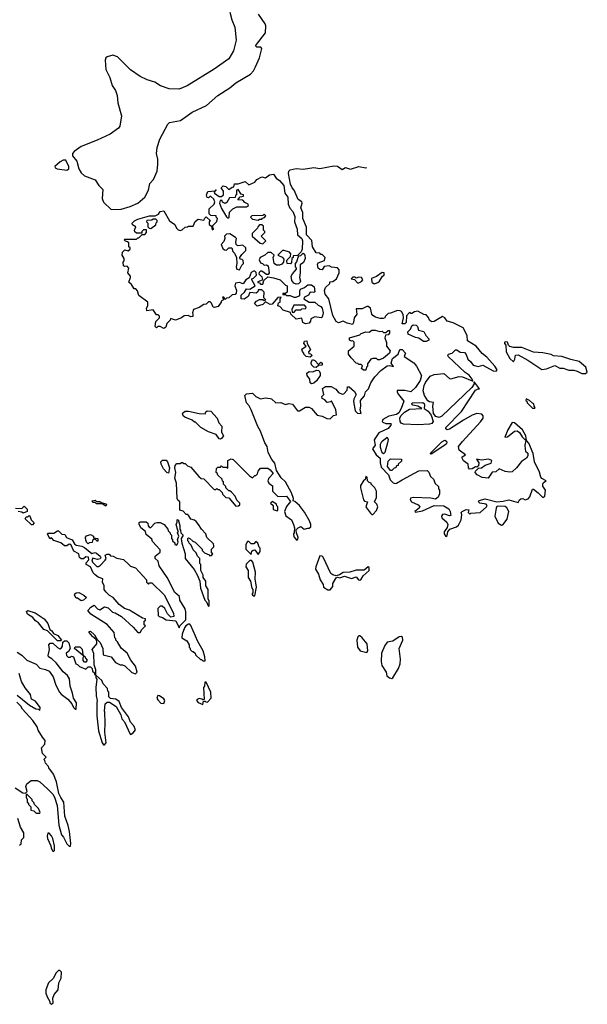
# Model space of a CAD drawing. Extents: x 2087054 to 2277909, y 548907 to 753496.
# Tile 111 of 256: x 2249256 to 2254060, y 592142 to 600478. Entities that reach past the tile are written whole.
import ezdxf

# ---------------------------------------------------------------- set-up
doc = ezdxf.new("R2010")
doc.units = 0

msp = doc.modelspace()

# ---------------------------------------------------------------- linework, layer by layer
at = {"layer": '0CON20XD'}
for points in [[(2251035, 600540), (2251051.9, 600475), (2251077.1, 600415), (2251086.9, 600305), (2251065.7, 600215), (2251024.6, 600145.4), (2250901.9, 600058.1), (2250672.8, 599917.2), (2250605, 599890), (2250521.1, 599891.1), (2250447.7, 599917.7), (2250398.5, 599948.5), (2250335, 599968.2), (2250275, 599997.5), (2250195, 600051.8), (2250085, 600164.4), (2250045, 600176.2), (2249995, 600162.9), (2249985, 600153.8), (2249978.9, 600135), (2249983.6, 600056.4), (2250019.2, 599989.2), (2250039.8, 599919.8), (2250068, 599878), (2250082.2, 599835), (2250086.5, 599775), (2250116.2, 599665), (2250103.1, 599575), (2250091.1, 599558.9), (2250020.6, 599509.4), (2249912.9, 599457.1), (2249777.3, 599402.7), (2249717.4, 599362.6), (2249702.9, 599345), (2249701.9, 599325), (2249738.7, 599278.7), (2249755, 599213.8), (2249775, 599181.2), (2249805, 599156.7), (2249895, 599121.2), (2249924.4, 599074.4), (2249959.7, 599039.7), (2249954.2, 598965), (2249965, 598933.8), (2250031.4, 598871.4)], [(2250031.4, 598871.4), (2250115, 598873.6), (2250191.4, 598895), (2250256.9, 598925), (2250313.8, 598975), (2250346.1, 599033.9), (2250358, 599092), (2250388.8, 599125), (2250418, 599195), (2250426, 599255), (2250425.9, 599295.9), (2250413.8, 599345), (2250418.8, 599395), (2250441.2, 599465), (2250508.3, 599591.7), (2250525, 599606.2), (2250615.6, 599624.4), (2250715, 599694.2), (2250837.8, 599752.2), (2250933.6, 599836.4), (2251035, 599900.8), (2251085, 599944), (2251210, 600015), (2251235, 600043.3), (2251250.4, 600079.5), (2251286.2, 600155), (2251306.2, 600235), (2251295.8, 600245.8), (2251264.1, 600244.1), (2251251.2, 600255), (2251336.2, 600365), (2251340, 600425), (2251333.6, 600443.6), (2251276.7, 600525)], [(2249655, 599203.8), (2249672.5, 599215), (2249671.4, 599235), (2249645, 599288.8), (2249625, 599288.8), (2249597.5, 599275), (2249553.3, 599235), (2249555, 599222.5), (2249573.6, 599213.6), (2249655, 599203.8)], [(2253205, 596376.7), (2253150, 596385), (2253140, 596395), (2253145, 596407.5), (2253195, 596422.5), (2253295, 596396.7), (2253348.3, 596401.7), (2253395, 596414.2), (2253475, 596390), (2253485.9, 596414.1), (2253497.7, 596422.3), (2253515, 596423.8), (2253535, 596412.5), (2253559.3, 596420.7), (2253572.3, 596437.7), (2253597.5, 596502.5), (2253605, 596503.3), (2253645, 596473.3), (2253685, 596434), (2253700, 596445), (2253706.1, 596496.1), (2253685, 596530), (2253682.9, 596545), (2253690.3, 596559.7), (2253712.5, 596575), (2253675, 596594), (2253665.4, 596605.4), (2253655.8, 596645.8), (2253613.3, 596735), (2253600.8, 596805), (2253565, 596892.5), (2253546.4, 596916.4), (2253538.6, 596955), (2253512, 597005), (2253445, 597063.8), (2253425, 597067.5), (2253386.2, 597005), (2253362.5, 596942.5), (2253385, 596947.5), (2253445, 596993.3), (2253465, 596996.7), (2253485, 596983.3), (2253507.5, 596945), (2253525, 596928.8), (2253540, 596915), (2253531.4, 596875), (2253532.7, 596842.7), (2253536.2, 596826.2), (2253557.5, 596807.5), (2253555.7, 596784.3), (2253545, 596766.7), (2253502, 596738), (2253461.2, 596685), (2253425, 596650.8), (2253405, 596647.1), (2253365, 596653.3), (2253315, 596674.2), (2253285, 596649.2), (2253253.9, 596646.1), (2253220, 596595), (2253170.7, 596600.7), (2253127.5, 596625), (2253110, 596645), (2253113, 596657), (2253138.3, 596681.7), (2253165, 596683.3), (2253195, 596706.7), (2253247, 596723), (2253252.5, 596745), (2253225, 596758), (2253165, 596750), (2253123.3, 596756.7), (2253141.2, 596725), (2253138.8, 596701.2), (2253125, 596690), (2253115, 596692.5), (2253084.1, 596675.9), (2253064, 596674), (2253053.3, 596685), (2253051.2, 596715), (2253012.9, 596742.9), (2253000, 596765), (2253002, 596778), (2253030, 596795), (2252975, 596832.5), (2252970, 596865), (2253002.3, 596907.7), (2253155, 597072.5), (2253177.5, 597105), (2253180, 597125), (2253167, 597137), (2253125, 597142.5), (2253085, 597128.8), (2253013.1, 597086.9), (2252895, 597010), (2252875, 597006.2), (2252863.8, 597015), (2252863.3, 597025), (2252995, 597160), (2253115, 597340), (2253135, 597353.3), (2253148.3, 597351.7), (2253105, 597410), (2253100, 597410), (2253102.5, 597395), (2253083.8, 597365), (2252827.6, 597122.4), (2252805, 597109.2), (2252777.6, 597117.6), (2252759.2, 597145), (2252752.5, 597205), (2252757.5, 597237.5), (2252725, 597241.2), (2252711.1, 597251.1), (2252681.2, 597295), (2252671.4, 597335), (2252678.9, 597381.1), (2252690, 597405), (2252730.8, 597459.2), (2252763.3, 597475), (2252845, 597482.5), (2252895, 597439.2), (2252905, 597436.9), (2252975, 597457.1), (2253005, 597454.4), (2253085, 597420), (2253090, 597420), (2253086.2, 597435), (2253058.7, 597468.7), (2253025, 597492), (2252881.2, 597625), (2252878.8, 597635), (2252885, 597646.7), (2252916.2, 597653.8), (2252945, 597682.5), (2252955, 597682.5), (2252983.6, 597663.6), (2253019.3, 597659.3), (2253033.8, 597643.8), (2253047.5, 597605), (2253072.5, 597585), (2253094.1, 597554.1), (2253135, 597542.5), (2253175, 597552.5), (2253263.6, 597503.6), (2253287.5, 597502.5), (2253297.5, 597512.5), (2253277.5, 597545), (2253209.3, 597619.3), (2253170.7, 597650.7), (2253120, 597715), (2253045, 597760), (2253043.3, 597805), (2253008.1, 597868.1), (2252925, 597911.8), (2252874.6, 597924.7), (2252854.4, 597954.4), (2252835, 597964), (2252765, 597921.4), (2252741.2, 597921.2), (2252723.3, 597935), (2252717, 597957), (2252695, 597980), (2252675, 597982.5), (2252625, 598010), (2252596.4, 598003.6), (2252575, 597990), (2252565, 597990), (2252555, 598000), (2252528.3, 597971.7), (2252526.1, 597913.9), (2252515, 597903.3), (2252493, 597903), (2252503.3, 597955), (2252501.7, 597981.7), (2252486.4, 598006.4), (2252475, 598012.5), (2252453.6, 598016.4), (2252395, 597992.5), (2252375, 597990), (2252350, 597965), (2252346.7, 597953.3), (2252333, 597947), (2252307, 597947), (2252268.3, 597958.3), (2252245, 597972.5), (2252236.1, 597986.1), (2252225.8, 598035.8), (2252205, 598050), (2252195, 598050), (2252155, 598030), (2252105, 598030), (2252108.8, 597985), (2252086.1, 597953.9), (2252082.5, 597915), (2252071.7, 597898.3), (2252028.3, 597908.3), (2251995, 597926.7), (2251955, 597910), (2251935, 597923.8), (2251905, 597973.8), (2251871.2, 598115), (2251841.1, 598155), (2251835.7, 598184.3), (2251845, 598210), (2251880, 598245), (2251881.7, 598258.3), (2251905, 598260), (2251936.7, 598283.3), (2251960, 598335), (2251959.3, 598359.3), (2251945, 598376.7), (2251895, 598382.5), (2251875, 598392.5), (2251833, 598387), (2251815, 598360), (2251795, 598363.8), (2251782.5, 598375), (2251776.7, 598405), (2251781.7, 598418.3), (2251835, 598440), (2251840, 598465), (2251815, 598490), (2251805, 598490), (2251795, 598500), (2251765, 598502.5), (2251733.3, 598555), (2251727.7, 598607.7), (2251684.3, 598655), (2251682.2, 598722.2), (2251653.1, 598795), (2251652, 598845), (2251636.7, 598885), (2251646.7, 598925), (2251643.8, 598935), (2251612.9, 598955), (2251580, 599035), (2251562, 599055), (2251548.8, 599085), (2251530.4, 599175), (2251533.5, 599195), (2251545, 599205.5), (2251595, 599217.1), (2251655, 599212), (2251745, 599225.7), (2251795, 599218.8), (2251915, 599240), (2251945, 599236.2), (2251985, 599210), (2252013.9, 599226.1), (2252056.7, 599213.3), (2252125.9, 599235.9), (2252185, 599223.3), (2252194.9, 599225.8)], [(2250475, 597862.5), (2250445, 597880), (2250425, 597880), (2250415, 597870), (2250401.7, 597881.7), (2250408.3, 597921.7), (2250440, 597955), (2250438.3, 597968.3), (2250428.3, 597978.3), (2250415, 597980), (2250385, 598020), (2250331.7, 598011.7), (2250330, 598035), (2250340, 598055), (2250340, 598085), (2250265, 598142.5), (2250253, 598183), (2250238.3, 598198.3), (2250225, 598200), (2250203.3, 598235), (2250180, 598255), (2250193.3, 598295), (2250192.5, 598305), (2250170, 598335), (2250180, 598375), (2250165, 598390), (2250145, 598387.5), (2250133.8, 598395), (2250132.5, 598425), (2250140, 598435), (2250140, 598455), (2250123.8, 598485), (2250125, 598510), (2250145, 598530), (2250175, 598520), (2250190, 598535), (2250190, 598545), (2250180, 598555), (2250178.3, 598588.3), (2250168.3, 598598.3), (2250151.7, 598601.7), (2250140, 598615), (2250145, 598620), (2250245, 598620), (2250255, 598630), (2250265, 598630), (2250291.7, 598658.3), (2250315, 598660), (2250330, 598675), (2250328.3, 598698.3), (2250305, 598700), (2250290, 598685), (2250288.3, 598671.7), (2250245, 598670), (2250231.7, 598681.7), (2250227.5, 598695), (2250240, 598725), (2250211.7, 598741.7), (2250207.5, 598755), (2250227.5, 598775), (2250255, 598788), (2250355, 598816.7), (2250401.7, 598818.3), (2250429.3, 598830.7), (2250445, 598852.5), (2250475, 598860), (2250523.6, 598773.6), (2250570, 598745), (2250583, 598713), (2250598.3, 598698.3), (2250615, 598692.5), (2250631.7, 598698.3), (2250655, 598720), (2250677, 598723), (2250685, 598730), (2250725, 598730), (2250741.7, 598768.3), (2250765, 598790), (2250815, 598780), (2250821.7, 598798.3), (2250835, 598810), (2250870, 598775), (2250860, 598765), (2250860, 598745), (2250878.3, 598728.3), (2250885, 598700), (2250900, 598705), (2250890, 598715), (2250890, 598735), (2250925, 598770), (2250930, 598795), (2250920, 598805), (2250918.3, 598818.3), (2250875, 598820), (2250860, 598835), (2250860, 598875), (2250903, 598917), (2250906.7, 598935), (2250898.3, 598958.3), (2250875, 598980), (2250865, 598980), (2250855, 598970), (2250841.7, 598971.7), (2250837.5, 598995), (2250847, 599023), (2250910, 599030), (2250915, 599040), (2250920, 599035), (2250910, 599030), (2250902.5, 599017.5), (2250905, 599010), (2250945, 598980), (2250965, 598980), (2250980, 598995), (2250980, 599025), (2250960, 599055), (2250978.3, 599071.7), (2251000, 599065), (2251025, 599040), (2251055, 599060), (2251068.3, 599061.7), (2251073, 599087), (2251105, 599086.7), (2251165, 599107.5), (2251195, 599080), (2251245, 599102.5), (2251262.5, 599125), (2251305, 599147.5), (2251335, 599140), (2251370, 599165), (2251405, 599171.2), (2251425.6, 599135.6), (2251455, 599116), (2251492, 599075), (2251499.6, 599009.5), (2251525.7, 598975), (2251528, 598915), (2251541.1, 598881.1), (2251567.5, 598855), (2251585, 598812.5), (2251580.8, 598765), (2251604, 598705), (2251606.7, 598656.7), (2251642.5, 598625), (2251648.8, 598605), (2251646.2, 598533.8), (2251638.3, 598511.7), (2251608.3, 598481.7), (2251571.7, 598478.3), (2251570, 598465), (2251560, 598455), (2251557, 598423), (2251548.3, 598411.7), (2251520, 598415), (2251517.5, 598435), (2251520, 598445), (2251548.3, 598471.7), (2251550, 598495), (2251538.3, 598508.3), (2251495, 598522.5), (2251480, 598525), (2251440, 598485), (2251478.3, 598468.3), (2251491.7, 598451.7), (2251490, 598425), (2251475, 598407.5), (2251455, 598400), (2251428.3, 598398.3), (2251410, 598415), (2251402.5, 598465), (2251410, 598485), (2251385, 598507.5), (2251355, 598506.7), (2251330, 598485), (2251292.5, 598465), (2251283.3, 598445), (2251295, 598420), (2251310, 598415), (2251325, 598400), (2251345, 598402.5), (2251357.5, 598395), (2251367.5, 598335), (2251358.3, 598321.7), (2251345, 598320), (2251305, 598350), (2251295, 598350), (2251281.7, 598338.3), (2251280, 598325), (2251305, 598300), (2251311.7, 598278.3), (2251308.3, 598271.7), (2251271.7, 598258.3), (2251271.7, 598251.7), (2251285, 598250), (2251295, 598240), (2251315, 598240), (2251321.7, 598268.3), (2251355, 598300), (2251403, 598293), (2251460, 598275), (2251505, 598230), (2251520, 598225), (2251518.3, 598171.7), (2251505, 598160), (2251481.7, 598158.3), (2251481.7, 598151.7), (2251505, 598150), (2251515, 598142.5), (2251545, 598142.5), (2251575, 598130), (2251595, 598130), (2251626.7, 598143.3), (2251627, 598183), (2251633.3, 598196.7), (2251665, 598210), (2251695, 598232.5), (2251725, 598233.3), (2251748, 598215), (2251752.5, 598175), (2251745, 598167.5), (2251715, 598170), (2251700, 598145), (2251665, 598130), (2251660, 598115), (2251705, 598087.5), (2251755, 598086.7), (2251782.1, 598062.1), (2251805, 598050.8), (2251816.5, 598035), (2251824.2, 597995), (2251815, 597960), (2251807, 597953), (2251755, 597962.5), (2251720, 597945), (2251717.5, 597925), (2251705, 597907.5), (2251673.6, 597903.6), (2251652.5, 597915), (2251645, 597950), (2251595, 597942.5), (2251550, 597985), (2251548.3, 597998.3), (2251485, 598017.5), (2251458.3, 598048.3), (2251440, 598055), (2251445, 598080), (2251460, 598085), (2251460, 598115), (2251467.5, 598125), (2251465, 598130), (2251440, 598125), (2251391.7, 598068.3), (2251375, 598067.5), (2251335, 598090), (2251315, 598067.5), (2251265, 598052.5), (2251242.5, 598075), (2251260, 598095), (2251285, 598110), (2251315, 598110), (2251325, 598100), (2251340, 598105), (2251322.5, 598122.5), (2251325, 598170), (2251305, 598190), (2251275, 598190), (2251270, 598175), (2251257, 598163), (2251203, 598167), (2251190, 598135), (2251155, 598112.5), (2251130, 598115), (2251130, 598145), (2251158.3, 598171.7), (2251175, 598200), (2251205, 598197.5), (2251250, 598225), (2251220, 598275), (2251220, 598285), (2251235, 598290), (2251260, 598315), (2251258.3, 598338.3), (2251245, 598350), (2251235, 598347.5), (2251213.6, 598336.4), (2251198.3, 598291.7), (2251170, 598275), (2251148.3, 598241.7), (2251115, 598252.5), (2251081.7, 598248.3), (2251077.5, 598225), (2251090, 598185), (2251087.5, 598162.5), (2251078.3, 598151.7), (2251053, 598147), (2251027, 598123), (2251005, 598120), (2250995, 598110), (2250985, 598130), (2250971.7, 598128.3), (2250980, 598105), (2250960, 598095), (2250960, 598085), (2250935, 598050), (2250905, 598040), (2250893, 598043), (2250878.3, 598078.3), (2250868.3, 598088.3), (2250855, 598090), (2250835, 598070), (2250813, 598067), (2250775, 598040), (2250727, 598023), (2250717.5, 597995), (2250722.5, 597985), (2250720, 597965), (2250705, 597963.3), (2250683, 597973), (2250648.3, 597971.7), (2250625, 597952.5), (2250575, 597933.3), (2250531.7, 597948.3), (2250530, 597935), (2250502.5, 597905), (2250492.5, 597875), (2250475, 597862.5)], [(2251025, 598800), (2251030, 598805), (2251033, 598847), (2251060, 598875), (2251095, 598892.5), (2251175, 598892.5), (2251192.5, 598905), (2251190, 598915), (2251160.7, 598930.7), (2251145, 598950), (2251101.7, 598951.7), (2251121.7, 598978.3), (2251150, 598985), (2251150, 598995), (2251131.7, 599001.7), (2251105, 599040), (2251090, 599035), (2251090, 598995), (2251081.7, 598988.3), (2251078.3, 598971.7), (2251031.7, 598968.3), (2251010, 598930), (2250995, 598922.5), (2250973.6, 598933.6), (2250968.3, 598948.3), (2250953, 598947), (2250947.5, 598925), (2250965, 598880), (2251005, 598810), (2251015, 598800), (2251025, 598800)], [(2250365, 598710), (2250408.3, 598741.7), (2250411.7, 598758.3), (2250420, 598765), (2250418.3, 598778.3), (2250408.3, 598788.3), (2250385, 598790), (2250375, 598780), (2250331.7, 598778.3), (2250330, 598765), (2250340, 598755), (2250340, 598725), (2250351.7, 598711.7), (2250365, 598710)], [(2251275, 598780), (2251285, 598790), (2251305, 598790), (2251311.7, 598798.3), (2251328.3, 598801.7), (2251338.3, 598818.3), (2251325, 598830), (2251315, 598820), (2251221.7, 598818.3), (2251210, 598805), (2251225, 598790), (2251275, 598780)], [(2251315, 598580), (2251340, 598605), (2251300, 598645), (2251330, 598675), (2251330, 598685), (2251320, 598695), (2251318.3, 598728.3), (2251305, 598740), (2251285, 598740), (2251270, 598725), (2251268.3, 598711.7), (2251223, 598667), (2251222.5, 598645), (2251290, 598585), (2251315, 598580)], [(2251115, 598360), (2251135, 598400), (2251150, 598415), (2251148.3, 598438.3), (2251138.3, 598448.3), (2251121.7, 598451.7), (2251120, 598465), (2251135, 598490), (2251170, 598525), (2251170, 598545), (2251145, 598567.5), (2251105, 598563.3), (2251095, 598567.5), (2251087.5, 598575), (2251083.9, 598593.9), (2251090, 598625), (2251083.3, 598635), (2251035, 598663.8), (2251005, 598662.5), (2250990, 598645), (2250992.5, 598625), (2250985, 598600), (2250960, 598575), (2250975, 598540), (2250988.3, 598528.3), (2251005, 598527.5), (2251025, 598547.5), (2251050, 598545), (2251060, 598515), (2251075, 598500), (2251090, 598465), (2251092.5, 598415), (2251087.5, 598385), (2251092.5, 598365), (2251115, 598360)], [(2251595, 598237.5), (2251577, 598247), (2251558.3, 598268.3), (2251552.5, 598305), (2251563.6, 598326.4), (2251600, 598365), (2251600, 598375), (2251590, 598385), (2251590, 598415), (2251601.7, 598428.3), (2251611.7, 598468.3), (2251621.7, 598478.3), (2251635, 598480), (2251655, 598500), (2251668.8, 598485), (2251671.2, 598455), (2251659.3, 598420.7), (2251628.3, 598401.7), (2251630, 598335), (2251623.3, 598295), (2251632.5, 598265), (2251630, 598255), (2251615, 598242.5), (2251595, 598237.5)], [(2252125, 598250), (2252148.3, 598261.7), (2252160, 598275), (2252150, 598295), (2252125, 598297.5), (2252105, 598290), (2252095, 598297.5), (2252075, 598297.5), (2252060, 598285), (2252088.3, 598278.3), (2252115, 598250), (2252125, 598250)], [(2252255, 598242.5), (2252265, 598243.3), (2252288.3, 598251.7), (2252302.5, 598265), (2252327.5, 598305), (2252340, 598315), (2252340, 598335), (2252323, 598337), (2252276.1, 598303.9), (2252233.6, 598286.4), (2252237.5, 598255), (2252255, 598242.5)], [(2251575, 598000), (2251595, 598020), (2251635, 598020), (2251645, 598030), (2251677, 598033), (2251680, 598045), (2251665, 598060), (2251575, 598060), (2251560, 598025), (2251561.7, 598001.7), (2251575, 598000)], [(2252695, 597752), (2252672.9, 597752.9), (2252635, 597782.5), (2252605, 597786.7), (2252542.5, 597815), (2252540, 597835), (2252562.5, 597857.5), (2252573.6, 597886.4), (2252585, 597893.3), (2252611.7, 597891.7), (2252621.7, 597881.7), (2252630, 597850), (2252675, 597838.8), (2252694.2, 597804.2), (2252720, 597775), (2252717.5, 597765), (2252695, 597752)], [(2252185, 597510), (2252165, 597510), (2252150, 597525), (2252158.3, 597548.3), (2252145, 597560), (2252125, 597560), (2252118.3, 597568.3), (2252105, 597570), (2252060, 597615), (2252040, 597645), (2252040, 597675), (2252087.5, 597715), (2252087, 597747), (2252075, 597760), (2252065, 597757.5), (2252047.5, 597765), (2252046.7, 597785), (2252135, 597810), (2252145, 597820), (2252185, 597836.2), (2252215, 597832.5), (2252235, 597848.8), (2252265, 597850), (2252305, 597837.5), (2252325, 597840), (2252335, 597830), (2252355, 597830), (2252375, 597846.7), (2252385, 597847.5), (2252387, 597823), (2252375, 597810), (2252351.7, 597808.3), (2252347.5, 597785), (2252360, 597745), (2252360, 597715), (2252392.5, 597675), (2252386.7, 597655), (2252335, 597613.3), (2252301.7, 597598.3), (2252288.3, 597598.3), (2252275, 597610), (2252245, 597610), (2252227, 597603), (2252200, 597565), (2252200, 597545), (2252190, 597535), (2252185, 597510)], [(2251715, 597620), (2251680, 597625), (2251660, 597645), (2251660, 597655), (2251648.3, 597668.3), (2251642.5, 597687.5), (2251680, 597715), (2251660, 597735), (2251665, 597757.5), (2251685, 597760), (2251690, 597735), (2251717.5, 597685), (2251700, 597665), (2251701.7, 597651.7), (2251718.3, 597648.3), (2251730, 597635), (2251715, 597620)], [(2254045, 597482.5), (2254060, 597495), (2254047.5, 597535), (2253990, 597585), (2253920.7, 597600.7), (2253845, 597626.7), (2253775, 597632.5), (2253755, 597642.5), (2253683, 597657), (2253605, 597662.5), (2253507, 597703), (2253435, 597702.5), (2253405, 597710), (2253391.7, 597721.7), (2253385, 597747.5), (2253365, 597750), (2253360, 597745), (2253360, 597735), (2253371.7, 597721.7), (2253372.5, 597665), (2253405, 597610), (2253435, 597580), (2253447, 597603), (2253451.7, 597638.3), (2253475, 597640), (2253556.1, 597596.1), (2253675, 597517.5), (2253715, 597523.3), (2253785, 597550), (2253828.3, 597528.3), (2253855, 597527.5), (2253905, 597510), (2253945, 597510), (2253975, 597502.5), (2254013, 597483), (2254045, 597482.5)], [(2250295, 595412.5), (2250185, 595480), (2250143.9, 595493.9), (2250098.3, 595528.3), (2250045.9, 595585.9), (2250015, 595603.3), (2249984.1, 595634.1), (2249970, 595655), (2249970, 595685), (2249957.5, 595715), (2249960, 595745), (2249919.3, 595759.3), (2249895, 595776.7), (2249878, 595795), (2249855.9, 595845.9), (2249817.5, 595865), (2249819.3, 595880.7), (2249840, 595905), (2249838.3, 595928.3), (2249815, 595930), (2249797, 595913), (2249775, 595913.3), (2249763.3, 595925), (2249756.7, 595956.7), (2249715, 595977.5), (2249690, 596035), (2249675, 596037.5), (2249655, 596023.3), (2249635, 596023.3), (2249605, 596050), (2249545, 596070), (2249525, 596090), (2249511.7, 596081.7), (2249492.5, 596125), (2249495, 596130), (2249545, 596130), (2249575, 596150), (2249585, 596150), (2249611.7, 596121.7), (2249638.3, 596118.3), (2249653, 596093), (2249700, 596075), (2249720.7, 596040.7), (2249735, 596030), (2249781.7, 596021.7), (2249805, 596010), (2249865, 595960), (2249895, 595967.5), (2249905, 595962.5), (2249937.5, 595935), (2249942.5, 595925), (2249936.7, 595913.3), (2249915, 595906.7), (2249875, 595920), (2249867.5, 595905), (2249873.3, 595885), (2249908.3, 595848.3), (2249921.7, 595848.3), (2249939.3, 595860.7), (2249978.3, 595901.7), (2249987.5, 595915), (2249980, 595945), (2249995, 595952.5), (2250011.7, 595951.7), (2250025, 595940), (2250047, 595937), (2250078.3, 595918.3), (2250135, 595907.5), (2250180, 595865), (2250195, 595852.5), (2250235, 595837.5), (2250330, 595735), (2250330, 595715), (2250345, 595700), (2250355, 595710), (2250375, 595710), (2250478.3, 595608.3), (2250557.5, 595455), (2250560, 595425), (2250535, 595420), (2250507, 595447), (2250483.6, 595493.6), (2250463, 595513), (2250445, 595512.5), (2250425, 595492.5), (2250428.8, 595435), (2250437.5, 595425), (2250465, 595416.2), (2250495, 595396.2), (2250578.3, 595388.3), (2250605, 595330), (2250610, 595345), (2250662.5, 595397.5), (2250661.2, 595465), (2250655, 595490), (2250612.5, 595565), (2250607.5, 595595), (2250568, 595628), (2250503.8, 595755), (2250436.7, 595855), (2250427.5, 595895), (2250403.3, 595915), (2250403, 595937), (2250445, 595970), (2250445, 595990), (2250381.2, 596061.2), (2250375, 596080), (2250325, 596120), (2250320, 596145), (2250280, 596175), (2250267, 596207), (2250267.5, 596222.5), (2250275, 596227.5), (2250325, 596227.5), (2250340, 596215), (2250343, 596193), (2250355, 596180), (2250365, 596180), (2250400, 596215), (2250418.3, 596221.7), (2250445, 596222.5), (2250477.5, 596205), (2250510, 596165), (2250511.7, 596151.7), (2250530, 596135), (2250530, 596125), (2250540, 596115), (2250540, 596085), (2250550, 596075), (2250550, 596065), (2250568.3, 596048.3), (2250570, 596035), (2250585, 596030), (2250597.5, 596055), (2250592.5, 596075), (2250602.5, 596105), (2250592.5, 596135), (2250600, 596145), (2250593, 596153), (2250580, 596205), (2250590, 596225), (2250590, 596245), (2250597, 596247), (2250610, 596195), (2250610, 596165), (2250617, 596157), (2250620, 596135), (2250640, 596115), (2250622.5, 596085), (2250627.5, 596045), (2250656.4, 595956.4), (2250657.5, 595915), (2250733, 595823), (2250757, 595777), (2250780, 595725), (2250787.5, 595665), (2250822.5, 595565), (2250838.3, 595548.3), (2250850, 595515), (2250855, 595510), (2250860, 595515), (2250860, 595555), (2250850, 595575), (2250850, 595655), (2250830, 595685), (2250830, 595725), (2250810, 595755), (2250810, 595775), (2250790, 595815), (2250790, 595865), (2250780, 595875), (2250780, 595915), (2250760, 595935), (2250750, 595965), (2250725, 595990), (2250708.3, 596028.3), (2250690, 596045), (2250688.3, 596058.3), (2250680, 596065), (2250680, 596085), (2250685, 596090), (2250697, 596087), (2250721.7, 596061.7), (2250740, 596055), (2250800, 595995), (2250800, 595985), (2250820, 595965), (2250858.3, 595948.3), (2250865, 595940), (2250878.3, 595941.7), (2250890, 595955), (2250880, 595965), (2250880, 595995), (2250900, 596015), (2250900, 596025), (2250895, 596040), (2250840, 596095), (2250830, 596125), (2250793.6, 596163.6), (2250770, 596205), (2250748.3, 596228.3), (2250735, 596240), (2250705, 596250), (2250688.3, 596278.3), (2250678.3, 596288.3), (2250665, 596290), (2250638.3, 596318.3), (2250610, 596325), (2250610, 596395), (2250595, 596410), (2250590, 596425), (2250583, 596553), (2250570, 596595), (2250577.5, 596645), (2250567.5, 596685), (2250572.5, 596705), (2250585, 596720), (2250615, 596720), (2250625, 596730), (2250635, 596730), (2250645, 596720), (2250655, 596720), (2250675, 596700), (2250705, 596690), (2250770.7, 596610.7), (2250793, 596593), (2250815, 596590), (2250901.7, 596501.7), (2250915, 596500), (2250925, 596510), (2250931.7, 596501.7), (2250945, 596500), (2250970, 596475), (2250971.7, 596461.7), (2251001.7, 596431.7), (2251025, 596430), (2251085, 596360), (2251108.3, 596361.7), (2251118.3, 596371.7), (2251120, 596385), (2251095, 596410), (2251080, 596445), (2251048.3, 596478.3), (2251035, 596490), (2251025, 596490), (2251000, 596515), (2251000, 596525), (2250980, 596545), (2250980, 596565), (2250971.7, 596571.7), (2250968.3, 596588.3), (2250931.7, 596621.7), (2250928.3, 596638.3), (2250920, 596645), (2250921.7, 596678.3), (2250931.7, 596688.3), (2250955, 596690), (2250965, 596700), (2250975, 596690), (2251005, 596690), (2251018.3, 596681.7), (2251017.5, 596745), (2251045, 596760), (2251063.8, 596753.8), (2251200, 596615), (2251225, 596600), (2251245, 596620), (2251255, 596620), (2251268.3, 596631.7), (2251273, 596657), (2251295, 596680), (2251355, 596680), (2251376.4, 596666.4), (2251402.5, 596635), (2251363.1, 596596.9), (2251356, 596575), (2251364.1, 596554.1), (2251395, 596532.5), (2251396.2, 596485), (2251441.2, 596441.2), (2251513.6, 596443.6), (2251547.5, 596397.5), (2251512.7, 596357.3), (2251497.5, 596315), (2251507, 596277), (2251555, 596243.3), (2251573.8, 596205), (2251582.5, 596175), (2251580, 596135), (2251572.5, 596125), (2251575, 596100), (2251595, 596077.5), (2251605, 596072.5), (2251610.7, 596079.3), (2251613.8, 596095), (2251597.5, 596135), (2251596.7, 596155), (2251597.5, 596162.5), (2251613.3, 596175), (2251635, 596186.7), (2251663.9, 596163.9), (2251695, 596172.5), (2251707, 596173), (2251720, 596185), (2251720, 596205), (2251708, 596235), (2251665, 596310), (2251623.8, 596365), (2251585, 596400), (2251570, 596405), (2251572.5, 596425), (2251555, 596472.5), (2251505.7, 596565), (2251470, 596600), (2251430, 596660), (2251415, 596723.8), (2251388.6, 596755), (2251359.5, 596815), (2251350, 596865), (2251330, 596895), (2251294.6, 596995), (2251271.8, 597035), (2251214.7, 597174.7), (2251198.6, 597208.6), (2251176.5, 597235), (2251162.5, 597295), (2251175, 597310), (2251225, 597316), (2251255, 597287.8), (2251295, 597268.5), (2251335, 597275.8), (2251375, 597270.6), (2251387.3, 597267.3), (2251425, 597233.3), (2251465, 597236), (2251505, 597220), (2251535, 597228.8), (2251565, 597222.5), (2251605.9, 597165.9), (2251625, 597166), (2251675, 597196.2), (2251705, 597198.8), (2251725.9, 597185.9), (2251775, 597130), (2251815, 597120), (2251855, 597101.2), (2251885, 597100), (2251911.7, 597128.3), (2251938.3, 597131.7), (2251932.5, 597175), (2251895, 597250), (2251887.5, 597242.5), (2251858.3, 597238.3), (2251838.3, 597258.3), (2251815, 597270), (2251813, 597287), (2251830, 597305), (2251817.5, 597355), (2251845, 597372.5), (2251891.7, 597371.7), (2251930.7, 597350.7), (2251955, 597322.5), (2251985, 597307.5), (2251998.3, 597311.7), (2252028.3, 597341.7), (2252031.7, 597368.3), (2252045, 597370), (2252089.3, 597329.3), (2252102.5, 597305), (2252083.6, 597266.4), (2252080, 597245), (2252096, 597165), (2252115, 597148), (2252147, 597143), (2252137.5, 597175), (2252143.1, 597206.9), (2252141.4, 597255), (2252175.5, 597294.4), (2252181.5, 597328.5), (2252206.7, 597353.3), (2252226.8, 597403.2), (2252262, 597455), (2252312.3, 597507.7), (2252365, 597547.5), (2252385, 597551.2), (2252418.3, 597541.7), (2252401.2, 597571.2), (2252411.7, 597608.3), (2252460, 597645), (2252473.3, 597685), (2252492.5, 597685), (2252520, 597655), (2252510, 597625), (2252591.7, 597571.7), (2252614.2, 597544.2), (2252657.5, 597465), (2252646, 597424), (2252605, 597364.2), (2252565, 597326.7), (2252515, 597337.5), (2252451.7, 597338.3), (2252450, 597325), (2252462.5, 597305), (2252508.3, 597248.3), (2252485.7, 597185), (2252465, 597150), (2252445.7, 597134.3), (2252379.1, 597120.9), (2252328.3, 597091.7), (2252323.8, 597075), (2252329.2, 597069.2), (2252355, 597060), (2252395, 597060), (2252400, 597055), (2252396.2, 597045), (2252375, 597016.2), (2252295, 596980), (2252255, 596920), (2252264, 596875), (2252243.3, 596845), (2252273.9, 596793.9), (2252307.5, 596765), (2252306.7, 596725), (2252315, 596690), (2252376, 596626), (2252391.2, 596581.2), (2252416.4, 596556.4), (2252435, 596550), (2252445, 596553.3), (2252491.7, 596581.7), (2252635, 596657.5), (2252705, 596660), (2252718.3, 596648.3), (2252731.7, 596611.7), (2252758.3, 596588.3), (2252771.7, 596551.7), (2252800, 596525), (2252800, 596505), (2252810, 596495), (2252810, 596465), (2252797.5, 596435), (2252775, 596417.5), (2252736.2, 596426.2), (2252586, 596434), (2252564, 596426), (2252560, 596415), (2252571.2, 596395), (2252629.4, 596369.4), (2252642, 596355), (2252637.5, 596342.5), (2252600, 596315), (2252605, 596310), (2252665, 596320), (2252765, 596366), (2252845, 596362), (2252887.6, 596337.6), (2252898.8, 596315), (2252905, 596280), (2252895, 596277.5), (2252855, 596292.5), (2252835, 596287.5), (2252826.2, 596275), (2252829.3, 596259.3), (2252870, 596225), (2252878.8, 596205), (2252875, 596180), (2252848.3, 596141.7), (2252847.5, 596125), (2252863, 596103), (2252875, 596110), (2252878.3, 596141.7), (2252896, 596164), (2252954.2, 596185.8), (2252970.8, 596199.2), (2252992, 596245), (2252997.5, 596285), (2252992.5, 596305), (2253000, 596315), (2253035, 596332.5), (2253058.3, 596328.3), (2253052.5, 596305), (2253065, 596292.5), (2253075, 596300), (2253154.3, 596305.7), (2253206.7, 596355), (2253213.3, 596365), (2253205, 596376.7)], [(2251765, 597532.5), (2251745, 597536.7), (2251726.7, 597555), (2251723.6, 597576.4), (2251735, 597600), (2251755, 597592.5), (2251785, 597560), (2251805, 597577.5), (2251815, 597570), (2251815, 597552.5), (2251785, 597550), (2251765, 597532.5)], [(2251725, 597396.2), (2251714.4, 597404.4), (2251711.2, 597435), (2251690, 597465), (2251687.5, 597485), (2251705, 597500), (2251735, 597496.7), (2251770.7, 597509.3), (2251787, 597507), (2251799.2, 597489.2), (2251800, 597465), (2251768.5, 597421.5), (2251745, 597400), (2251725, 597396.2)], [(2252625, 597048.8), (2252503.6, 597053.6), (2252485, 597062.5), (2252475.9, 597075.9), (2252472, 597105), (2252481.2, 597125), (2252513.8, 597156.2), (2252555, 597180.6), (2252660, 597185), (2252625.9, 597205.9), (2252582.5, 597215), (2252573.8, 597225), (2252577.5, 597235), (2252667.1, 597237.1), (2252678.8, 597228.8), (2252683.3, 597216.7), (2252680, 597185), (2252714.4, 597164.4), (2252738.9, 597128.9), (2252754, 597075), (2252745, 597060), (2252725, 597054.2), (2252625, 597048.8)], [(2253615, 597190), (2253620, 597195), (2253610, 597205), (2253606.4, 597226.4), (2253595, 597230), (2253570, 597255), (2253542.5, 597267.5), (2253540, 597255), (2253548.3, 597248.3), (2253550, 597235), (2253595, 597190), (2253615, 597190)], [(2250955, 596926.7), (2250945, 596930), (2250920, 596965), (2250855, 596987.5), (2250790, 597025), (2250745, 597070), (2250735, 597070), (2250717, 597087), (2250653, 597113), (2250640, 597125), (2250633, 597147), (2250655, 597162.5), (2250685, 597163.3), (2250775, 597142.5), (2250825, 597140), (2250831.7, 597158.3), (2250843, 597167), (2250875, 597162.5), (2250927.5, 597105), (2250940, 597065), (2250967, 597037), (2250962.5, 596985), (2250980, 596955), (2250965, 596932.5), (2250955, 596926.7)], [(2252335, 596802.5), (2252325, 596810), (2252310, 596855), (2252310.8, 596885), (2252322.2, 596907.8), (2252365, 596943.3), (2252374, 596925), (2252370, 596895), (2252347.7, 596812.3), (2252335, 596802.5)], [(2252735, 596800), (2252730, 596805), (2252830, 596905), (2252855, 596918.8), (2252869.2, 596909.2), (2252871.2, 596895), (2252865, 596884), (2252745, 596803.3), (2252735, 596800)], [(2250515, 596640), (2250500, 596645), (2250472.5, 596675), (2250452.5, 596715), (2250450, 596735), (2250465, 596750), (2250495, 596750), (2250507.5, 596735), (2250522.5, 596685), (2250515, 596640)], [(2252405, 596660), (2252395, 596662.5), (2252370, 596695), (2252375, 596740), (2252395, 596760), (2252488.3, 596758.3), (2252488.3, 596741.7), (2252460, 596715), (2252460, 596705), (2252445, 596700), (2252440, 596685), (2252425, 596680), (2252405, 596660)], [(2252245, 596290), (2252276.1, 596323.9), (2252286.7, 596355), (2252280, 596375), (2252260, 596395), (2252276.7, 596433.3), (2252276.2, 596485), (2252262.5, 596515), (2252230, 596545), (2252230, 596555), (2252215, 596560), (2252200, 596575), (2252197.5, 596605), (2252185, 596610), (2252180, 596585), (2252165, 596572.5), (2252141.2, 596535), (2252140, 596515), (2252165, 596412.5), (2252175, 596401.2), (2252200, 596395), (2252186.2, 596355), (2252190, 596345), (2252225, 596300), (2252235, 596290), (2252245, 596290)], [(2249985, 596360), (2249955, 596380), (2249905, 596380), (2249895, 596390), (2249875, 596390), (2249870, 596405), (2249895, 596410), (2249905, 596400), (2249935, 596400), (2249945, 596390), (2249985, 596380), (2249990, 596375), (2249985, 596360)], [(2251435, 596320), (2251440, 596325), (2251440, 596355), (2251431.7, 596361.7), (2251430, 596375), (2251391.7, 596398.3), (2251380, 596385), (2251400, 596365), (2251401.7, 596331.7), (2251435, 596320)], [(2249221.7, 596341.7), (2249275, 596340), (2249295, 596360), (2249320, 596335), (2249320, 596315), (2249285, 596300), (2249275, 596310), (2249243, 596313)], [(2253335, 596197.5), (2253345, 596200), (2253381.2, 596248.8), (2253396.7, 596315), (2253380, 596345), (2253365, 596356.7), (2253305, 596360), (2253295, 596356.7), (2253287.5, 596342.5), (2253277.1, 596275), (2253305, 596216.7), (2253335, 596197.5)], [(2249365, 596200), (2249355, 596200), (2249301.7, 596251.7), (2249311.7, 596268.3), (2249325, 596270), (2249335, 596280), (2249345, 596270), (2249353, 596243), (2249377, 596217), (2249365, 596200)], [(2249835, 596040), (2249820, 596055), (2249812.5, 596085), (2249812.5, 596097.5), (2249821.7, 596108.3), (2249855, 596120), (2249880, 596105), (2249881.7, 596091.7), (2249917.5, 596085), (2249918.3, 596061.7), (2249911.7, 596061.7), (2249898.3, 596078.3), (2249885, 596080), (2249871.7, 596068.3), (2249868.3, 596051.7), (2249845, 596050), (2249835, 596040)], [(2251275, 595950), (2251290, 595975), (2251290, 596005), (2251281.7, 596011.7), (2251270, 596045), (2251255, 596060), (2251238.3, 596041.7), (2251215, 596040), (2251195, 596060), (2251185, 596060), (2251170, 596035), (2251170, 595995), (2251215, 595950), (2251221.7, 595978.3), (2251231.7, 595988.3), (2251245, 595990), (2251275, 595950)], [(2251245, 595600), (2251260, 595675), (2251250, 595745), (2251251.7, 595801.7), (2251230, 595885), (2251218.3, 595898.3), (2251205, 595900), (2251171.7, 595868.3), (2251170, 595845), (2251190, 595815), (2251190, 595755), (2251210, 595725), (2251220, 595665), (2251230, 595655), (2251230, 595625), (2251220, 595615), (2251231.7, 595601.7), (2251245, 595600)], [(2251885, 595650), (2251905, 595680), (2251907.5, 595705), (2251935, 595753.3), (2251945, 595757.5), (2251965, 595753.8), (2252004.2, 595765.8), (2252065, 595747.5), (2252105, 595760), (2252122.5, 595735), (2252135, 595733.3), (2252143, 595737), (2252161.7, 595768.3), (2252212.5, 595815), (2252215, 595840), (2252205, 595846.7), (2252171.7, 595818.3), (2252105, 595817.1), (2252049.4, 595800.6), (2251995, 595797.3), (2251963.1, 595776.9), (2251935, 595768.8), (2251905, 595777.1), (2251889.5, 595789.5), (2251825, 595927.5), (2251815, 595937.5), (2251795, 595940), (2251761.2, 595845), (2251760, 595825), (2251786, 595785), (2251800, 595735), (2251823.3, 595695), (2251827.5, 595675), (2251865, 595650), (2251885, 595650)], [(2249775, 595557.5), (2249745, 595580), (2249735, 595580), (2249720, 595605), (2249721.7, 595618.3), (2249733, 595627), (2249755, 595627.5), (2249800, 595605), (2249820, 595585), (2249795, 595562.5), (2249775, 595557.5)], [(2249235, 595123.3), (2249275, 595096.7), (2249316.4, 595056.4), (2249395, 595022.5), (2249425, 594986.7), (2249475, 594976.7), (2249503.9, 594963.9), (2249540, 594915), (2249561.2, 594845), (2249593.8, 594785), (2249607.3, 594767.3), (2249663.3, 594725), (2249697.5, 594685), (2249710, 594655), (2249725, 594640), (2249735, 594640), (2249736.2, 594695), (2249710, 594735), (2249704, 594775), (2249683.3, 594835), (2249678.3, 594898.3), (2249661.2, 594925), (2249625, 594956.7), (2249565, 595033.3), (2249528.3, 595068.3), (2249500, 595085), (2249497.5, 595095), (2249507.5, 595145), (2249502.5, 595185), (2249515, 595200), (2249535, 595200), (2249575, 595162.5), (2249595, 595152.5), (2249609.3, 595160.7), (2249617.5, 595175), (2249621.7, 595208.3), (2249635, 595220), (2249655, 595220), (2249671.7, 595201.7), (2249682.5, 595155), (2249670, 595130), (2249650, 595115), (2249652.5, 595095), (2249665, 595082.5), (2249685, 595082.5), (2249695, 595090), (2249710, 595085), (2249730, 595025), (2249745, 595020), (2249763, 595003), (2249815, 594980), (2249835, 595000), (2249855, 595000), (2249870, 594985), (2249873, 594963), (2249888.3, 594948.3), (2249890, 594935), (2249900, 594930), (2249900, 594975), (2249887, 595017), (2249883, 595113), (2249870, 595145), (2249907.5, 595195), (2249910, 595215), (2249901.7, 595231.7), (2249873.3, 595255), (2249845, 595290), (2249842.5, 595297.5), (2249855, 595300), (2249889.3, 595269.3), (2249911.7, 595231.7), (2249937.5, 595205), (2249960, 595155), (2249961.7, 595101.7), (2250030, 595085), (2250066.4, 595036.4), (2250105, 595017.5), (2250125, 595017.5), (2250145, 595007.5), (2250205, 594952.5), (2250235, 594940), (2250250, 594955), (2250236.7, 595005), (2250196.2, 595056.2), (2250166.7, 595115), (2250115, 595157.5), (2250085, 595210), (2250070, 595225), (2250070, 595235), (2250060, 595245), (2250055, 595290), (2249995, 595357.5), (2249857.5, 595445), (2249832.5, 595475), (2249857.5, 595505), (2249885, 595520), (2249915, 595490), (2249935, 595482.5), (2249973, 595507), (2250005, 595500), (2250041.7, 595461.7), (2250065, 595457.5), (2250116.4, 595426.4), (2250216.4, 595336.4), (2250255, 595290), (2250275, 595290), (2250290, 595315), (2250320, 595345), (2250310, 595355), (2250310, 595385), (2250320, 595395), (2250320, 595405), (2250295, 595412.5)], [(2249605, 595220), (2249575, 595220), (2249490, 595305), (2249460, 595315), (2249415, 595372.5), (2249390, 595390), (2249367.7, 595417.7), (2249322.5, 595445), (2249312.5, 595467.5), (2249325, 595477.5), (2249387.3, 595457.3), (2249463.3, 595405), (2249493.3, 595365), (2249510, 595315), (2249527.5, 595305), (2249541.7, 595281.7), (2249580, 595265), (2249610, 595225), (2249605, 595220)], [(2250825, 595050), (2250822.5, 595085), (2250807.5, 595135), (2250762.5, 595215), (2250705, 595350), (2250695, 595360), (2250685, 595360), (2250662.5, 595345), (2250651.7, 595328.3), (2250630, 595275), (2250627.5, 595245), (2250669.3, 595219.3), (2250690, 595185), (2250690, 595165), (2250698.3, 595158.3), (2250700, 595145), (2250715, 595130), (2250725, 595130), (2250740, 595115), (2250745, 595100), (2250785, 595060), (2250795, 595060), (2250805, 595050), (2250825, 595050)], [(2252195, 595120), (2252203.8, 595135), (2252196.2, 595195), (2252155.7, 595245.7), (2252135, 595262.5), (2252125, 595262.5), (2252116.4, 595253.6), (2252110, 595225), (2252114, 595165), (2252137.5, 595135), (2252195, 595120)], [(2252405, 594900), (2252415, 594907.5), (2252462.5, 594985), (2252476.2, 595025), (2252478.8, 595065), (2252468.8, 595155), (2252498.8, 595225), (2252495, 595250), (2252486.4, 595256.4), (2252466.4, 595253.6), (2252415, 595217.5), (2252365, 595208), (2252345, 595181.2), (2252318.9, 595115), (2252314.2, 595045), (2252321.2, 595011.2), (2252358.8, 594955), (2252364.4, 594924.4), (2252385, 594906.2), (2252405, 594900)], [(2249815, 595040), (2249805, 595040), (2249793, 595053), (2249792.5, 595077.5), (2249800, 595090), (2249720, 595155), (2249725, 595170), (2249765, 595170), (2249785, 595150), (2249790, 595100), (2249810, 595085), (2249811.7, 595071.7), (2249827, 595057), (2249815, 595040)], [(2249235, 594760), (2249340, 594675), (2249393, 594643), (2249415, 594640), (2249425, 594630), (2249430, 594655), (2249389.3, 594709.3), (2249356.4, 594726.4), (2249345.9, 594765.9), (2249301.7, 594821.7), (2249270, 594875), (2249263.3, 594903.3), (2249251.7, 594941.7)], [(2249975, 594340), (2249987.5, 594355), (2249977.5, 594445), (2249980, 594525), (2249977.5, 594615), (2249972.5, 594625), (2249980, 594685), (2249995, 594700), (2250015, 594700), (2250073.6, 594663.6), (2250111.7, 594591.7), (2250120, 594560), (2250143.6, 594533.6), (2250190.7, 594430.7), (2250195, 594427.5), (2250215, 594440), (2250236.2, 594465), (2250220.7, 594500.7), (2250195, 594530), (2250176.7, 594575), (2250117.5, 594655), (2250096.7, 594705), (2250070, 594725), (2250025, 594730), (2250010, 594745), (2250010, 594785), (2250003, 594793), (2250000, 594815), (2249962.5, 594855), (2249950, 594885), (2249900, 594930), (2249900, 594905), (2249910, 594895), (2249900, 594825), (2249903.3, 594755), (2249912.5, 594715), (2249907.5, 594695), (2249907.5, 594585), (2249923, 594457), (2249952.5, 594355), (2249965, 594340), (2249975, 594340)], [(2250805, 594680), (2250811.7, 594708.3), (2250825, 594710), (2250831.7, 594701.7), (2250845, 594700), (2250877.5, 594735), (2250872.5, 594785), (2250835, 594870), (2250821.7, 594868.3), (2250820, 594835), (2250812.5, 594825), (2250818.3, 594721.7), (2250805, 594720), (2250797, 594727), (2250775, 594730), (2250757, 594723), (2250753.3, 594715), (2250765, 594696.7), (2250805, 594680)], [(2250475, 594690), (2250483.3, 594715), (2250475, 594727.5), (2250440, 594755), (2250423.9, 594756.1), (2250417.5, 594735), (2250425, 594720), (2250451.7, 594691.7), (2250475, 594690)], [(2249216.4, 593976.4), (2249283, 593933), (2249305, 593930), (2249320, 593945), (2249307.5, 593985), (2249315, 594007.5), (2249353, 594037), (2249405, 594036.7), (2249427.5, 594025), (2249493, 593963), (2249535, 593920), (2249550, 593895), (2249572.5, 593825), (2249588.3, 593658.3), (2249608.3, 593578.3), (2249627, 593557), (2249655, 593500), (2249675, 593480), (2249685, 593480), (2249690, 593505), (2249677.5, 593605), (2249666.7, 593655), (2249637.5, 593735), (2249630, 593855), (2249603, 593893), (2249588.3, 593928.3), (2249567.5, 594025), (2249541.7, 594091.7), (2249503, 594143), (2249500, 594155), (2249473, 594183), (2249470, 594205), (2249460, 594215), (2249480, 594235), (2249450, 594265), (2249440, 594315), (2249470, 594345), (2249472.5, 594375), (2249447.5, 594405), (2249413, 594463), (2249405, 594490), (2249367.5, 594545), (2249280.7, 594640.7), (2249266.4, 594666.4), (2249230.7, 594700.7)], [(2249425, 593760), (2249430, 593765), (2249415, 593800), (2249380, 593835), (2249375, 593850), (2249360, 593865), (2249360, 593875), (2249318.3, 593918.3), (2249311.7, 593918.3), (2249310, 593895), (2249320, 593875), (2249320, 593855), (2249330, 593845), (2249330, 593835), (2249350, 593815), (2249350, 593785), (2249375, 593780), (2249395, 593760), (2249425, 593760)], [(2249255, 593490), (2249268.3, 593501.7), (2249270, 593535), (2249290, 593555), (2249290, 593595), (2249263, 593643), (2249240, 593715)], [(2249545, 593440), (2249550, 593445), (2249550, 593485), (2249536.2, 593546.2), (2249525, 593570), (2249505, 593590), (2249495, 593590), (2249487.5, 593565), (2249492.5, 593545), (2249520, 593485), (2249522.5, 593465), (2249535, 593440), (2249545, 593440)], [(2249525, 592142.5), (2249540, 592155), (2249537.5, 592195), (2249546.7, 592225), (2249581.4, 592265), (2249586, 592324), (2249606.7, 592365), (2249610, 592415), (2249595, 592430), (2249585, 592430), (2249565, 592410), (2249539.3, 592360.7), (2249500, 592325), (2249476.7, 592265), (2249477, 592237), (2249487.5, 592205), (2249510, 592165), (2249510, 592155), (2249525, 592142.5)]]:
    msp.add_lwpolyline(points, dxfattribs=at)

doc.saveas('drawing.dxf')
